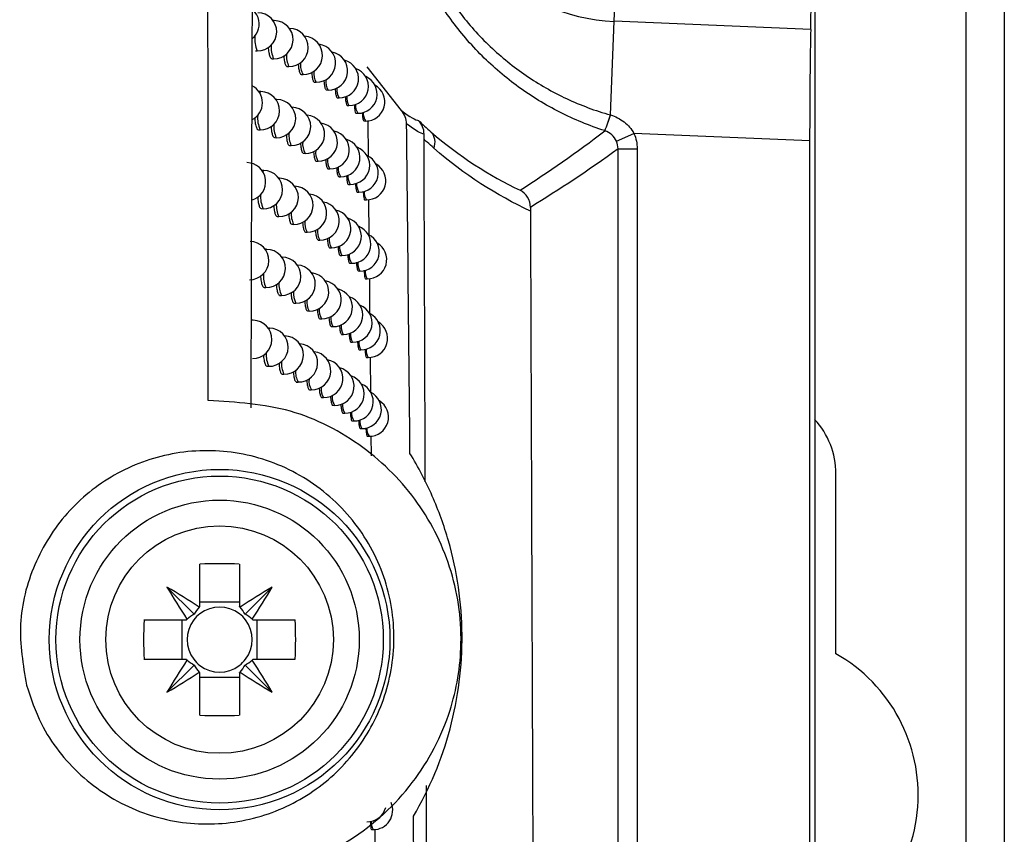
# Model space of a CAD drawing. Header units: millimetres. Extents: x -203 to 471, y -207 to 525.
# Tile 62 of 106: x 255 to 268, y 80 to 91. Entities that reach past the tile are written whole.
import ezdxf

# ---------------------------------------------------------------- set-up
doc = ezdxf.new("R2010")
doc.units = ezdxf.units.MM

msp = doc.modelspace()

# ---------------------------------------------------------------- linework, layer by layer
at = {"color": 7, "linetype": 'Continuous', "lineweight": 25}
for p, q in [((267.147, 68.091), (267.147, 248.091)), ((267.647, 248.091), (267.647, 68.091)), ((265.169, 102.472), (265.169, 68.069)), ((262.55, 90.709), (262.567, 91.124)), ((258.106, 90.719), (258.09, 90.72)), ((258.306, 90.617), (258.304, 90.617)), ((262.499, 89.484), (262.55, 90.709)), ((265.117, 90.603), (262.55, 90.709)), ((257.859, 90.323), (257.883, 90.322)), ((258.073, 90.22), (258.097, 90.219)), ((258.272, 90.117), (258.297, 90.117)), ((259.767, 89.543), (259.32, 90.112)), ((258.458, 90.015), (258.482, 90.014)), ((258.629, 89.913), (258.653, 89.912)), ((257.931, 89.79), (257.905, 89.79)), ((258.786, 89.811), (258.81, 89.81)), ((258.929, 89.709), (258.953, 89.709)), ((258.141, 89.687), (258.128, 89.687)), ((259.058, 89.608), (259.082, 89.607)), ((259.174, 89.507), (259.197, 89.506)), ((259.275, 89.406), (259.298, 89.405)), ((259.327, 89.41), (259.332, 88.94)), ((257.898, 89.291), (257.922, 89.29)), ((258.108, 89.188), (258.132, 89.187)), ((262.578, 89.141), (262.807, 89.242)), ((265.104, 89.147), (262.807, 89.242)), ((258.304, 89.085), (258.328, 89.085)), ((265.104, 68.135), (265.104, 89.147)), ((258.486, 88.983), (258.51, 88.982)), ((262.599, 70.64), (262.599, 89.04)), ((262.599, 89.04), (262.849, 89.04)), ((262.849, 89.04), (262.849, 70.39)), ((258.654, 88.881), (258.678, 88.88)), ((257.969, 88.758), (257.946, 88.759)), ((258.808, 88.779), (258.832, 88.779)), ((258.948, 88.677), (258.972, 88.677)), ((258.175, 88.656), (258.166, 88.656)), ((259.075, 88.576), (259.098, 88.576)), ((259.188, 88.475), (259.211, 88.475)), ((259.287, 88.374), (259.31, 88.374)), ((259.338, 88.379), (259.343, 87.911)), ((257.936, 88.259), (257.96, 88.258)), ((258.142, 88.156), (258.166, 88.156)), ((258.334, 88.054), (258.358, 88.053)), ((258.513, 87.951), (258.537, 87.951)), ((258.678, 87.849), (258.702, 87.849)), ((258.006, 87.727), (257.987, 87.728)), ((258.829, 87.748), (258.853, 87.747)), ((258.967, 87.646), (258.99, 87.646)), ((258.209, 87.625), (258.204, 87.625)), ((259.091, 87.545), (259.114, 87.544)), ((259.201, 87.444), (259.225, 87.443)), ((259.298, 87.343), (259.321, 87.343)), ((259.349, 87.347), (259.353, 86.882)), ((257.973, 87.228), (257.997, 87.227)), ((258.175, 87.125), (258.2, 87.125)), ((258.364, 87.023), (258.389, 87.022)), ((258.54, 86.921), (258.564, 86.92)), ((257.83, 86.8), (257.805, 86.8)), ((258.701, 86.819), (258.726, 86.818)), ((258.043, 86.697), (258.028, 86.697)), ((258.85, 86.717), (258.874, 86.716)), ((258.985, 86.615), (259.009, 86.615)), ((258.242, 86.594), (258.24, 86.594)), ((259.107, 86.514), (259.13, 86.514)), ((259.215, 86.413), (259.238, 86.413)), ((259.31, 86.312), (259.333, 86.312)), ((259.359, 86.316), (259.364, 85.853)), ((258.01, 86.197), (258.034, 86.197)), ((258.208, 86.095), (258.233, 86.094)), ((258.394, 85.992), (258.418, 85.992)), ((258.566, 85.89), (258.59, 85.89)), ((258.725, 85.788), (258.749, 85.788)), ((258.871, 85.687), (258.894, 85.686)), ((259.003, 85.585), (259.027, 85.585)), ((259.122, 85.484), (259.146, 85.484)), ((259.228, 85.383), (259.252, 85.383)), ((259.321, 85.282), (259.344, 85.282)), ((259.37, 85.286), (259.372, 85.025)), ((265.447, 82.439), (265.447, 84.791)), ((257.135, 83.056), (257.135, 83.611)), ((257.65, 83.611), (257.65, 83.056)), ((257.06, 82.955), (256.704, 83.311)), ((257.724, 82.955), (258.08, 83.311)), ((257.65, 83.114), (257.135, 83.114)), ((256.403, 82.88), (256.958, 82.88)), ((256.9, 82.88), (256.9, 82.365)), ((257.826, 82.88), (258.381, 82.88)), ((257.884, 82.365), (257.884, 82.88)), ((256.958, 82.365), (256.403, 82.365)), ((258.381, 82.365), (257.826, 82.365)), ((257.06, 82.29), (256.704, 81.935)), ((257.724, 82.29), (258.08, 81.935)), ((257.135, 81.634), (257.135, 82.189)), ((257.135, 82.131), (257.65, 82.131)), ((257.65, 82.189), (257.65, 81.634)), ((259.377, 80.14), (259.399, 80.139)), ((259.42, 80.142), (259.424, 79.694))]:
    msp.add_line(p, q, dxfattribs=at)
at = {"color": 7, "linetype": 'Continuous', "lineweight": 25, "flags": 128}
for points in [[(258.096, 90.71), (258.106, 90.719), (258.106, 90.719)], [(258.304, 90.616), (258.306, 90.617), (258.306, 90.617)], [(257.917, 89.772), (257.931, 89.79), (257.931, 89.79)], [(258.133, 89.681), (258.141, 89.687), (258.141, 89.687)], [(257.956, 88.744), (257.969, 88.758), (257.969, 88.758)], [(258.169, 88.652), (258.175, 88.656), (258.175, 88.656)], [(257.995, 87.716), (258.006, 87.727), (258.006, 87.727)], [(258.205, 87.623), (258.208, 87.625), (258.209, 87.625)], [(258.033, 86.689), (258.043, 86.697), (258.043, 86.697)], [(258.24, 86.594), (258.242, 86.594), (258.242, 86.594)]]:
    msp.add_lwpolyline(points, dxfattribs=at)
at = {"color": 7, "linetype": 'Continuous', "lineweight": 25}
for radius in [2.226, 2.139, 1.825, 1.487]:
    msp.add_circle((257.392, 82.623), radius, dxfattribs=at)
for centre, radius, start, end in [((262.647, 93.091), 2.385, 92.3498, 267.6502), ((257.659, 90.675), 0.25, 309.848, 88.9784), ((257.888, 90.572), 0.25, 268.9784, 88.9784), ((258.102, 90.469), 0.25, 268.9784, 88.9784), ((258.301, 90.367), 0.25, 268.9784, 88.9784), ((258.232, 90.48), 0.382, 174.768, 204.324), ((258.486, 90.264), 0.25, 268.9784, 86.1335), ((258.426, 90.37), 0.361, 175.8802, 204.6457), ((258.658, 90.162), 0.25, 268.9784, 82.6648), ((258.608, 90.262), 0.343, 176.8976, 204.9612), ((258.815, 90.06), 0.25, 268.9784, 79.0095), ((258.691, 90.136), 0.242, 172.8311, 210.2781), ((258.958, 89.959), 0.25, 268.9784, 75.1266), ((259.086, 89.857), 0.25, 268.9784, 70.9682), ((258.852, 90.029), 0.231, 173.7408, 210.5439), ((259.201, 89.756), 0.25, 268.9784, 66.4784), ((257.702, 89.643), 0.25, 296.7523, 62.6035), ((259, 89.923), 0.221, 174.5857, 210.8015), ((259.135, 89.818), 0.212, 175.3658, 211.0482), ((259.302, 89.655), 0.25, 268.9784, 61.5982), ((257.926, 89.54), 0.25, 268.9784, 88.9784), ((259.257, 89.714), 0.204, 176.0787, 211.2811), ((258.136, 89.437), 0.25, 268.9784, 88.9784), ((258.332, 89.335), 0.25, 268.9784, 88.9784), ((259.366, 89.61), 0.198, 176.7202, 211.4965), ((258.264, 89.446), 0.376, 175.0941, 204.4158), ((258.514, 89.232), 0.25, 268.9784, 85.3163), ((259.462, 89.507), 0.193, 177.2847, 211.6907), ((261.01, 89.912), 1.55, 335.8831, 343.9696), ((261.007, 89.912), 1.554, 335.9204, 343.9853), ((258.456, 89.336), 0.356, 176.162, 204.7311), ((258.682, 89.13), 0.25, 268.9784, 81.8586), ((258.635, 89.228), 0.339, 177.1438, 205.0405), ((258.836, 89.029), 0.25, 268.9784, 78.2115), ((260.01, 89.129), 0.197, 336.4971, 42.881), ((258.716, 89.103), 0.239, 173.0554, 210.3425), ((258.976, 88.927), 0.25, 268.9784, 74.3345), ((259.103, 88.826), 0.25, 268.9784, 70.1806), ((258.874, 88.997), 0.228, 173.9368, 210.6028), ((259.215, 88.725), 0.25, 268.9784, 65.6958), ((257.744, 88.611), 0.25, 285.3141, 88.9784), ((259.02, 88.891), 0.219, 174.7555, 210.8545), ((259.152, 88.786), 0.21, 175.511, 211.0951), ((259.314, 88.624), 0.25, 268.9784, 60.8202), ((257.964, 88.508), 0.25, 268.9784, 88.9784), ((259.272, 88.681), 0.203, 176.2005, 211.3216), ((258.171, 88.406), 0.25, 268.9784, 88.9784), ((258.363, 88.303), 0.25, 268.9784, 87.7949), ((259.379, 88.578), 0.197, 176.8196, 211.5305), ((258.297, 88.412), 0.37, 175.4054, 204.5054), ((258.541, 88.201), 0.25, 268.9784, 84.5046), ((259.473, 88.475), 0.192, 177.3631, 211.7181), ((258.485, 88.303), 0.352, 176.4327, 204.8145), ((258.706, 88.099), 0.25, 268.9784, 81.057), ((258.662, 88.195), 0.335, 177.381, 205.118), ((258.857, 87.997), 0.25, 268.9784, 77.4175), ((258.741, 88.071), 0.236, 173.2719, 210.4054), ((258.995, 87.896), 0.25, 268.9784, 73.546), ((259.119, 87.794), 0.25, 268.9784, 69.3962), ((258.896, 87.964), 0.226, 174.1262, 210.6602), ((259.229, 87.693), 0.25, 268.9784, 64.9154), ((257.785, 87.58), 0.25, 268.9784, 88.9784), ((259.039, 87.859), 0.217, 174.9196, 210.9061), ((259.169, 87.754), 0.209, 175.6511, 211.1406), ((259.326, 87.593), 0.25, 268.9784, 60.0457), ((258.002, 87.477), 0.25, 268.9784, 88.9784), ((259.287, 87.65), 0.202, 176.3177, 211.3607), ((258.204, 87.375), 0.25, 268.9784, 88.9784), ((258.393, 87.272), 0.25, 268.9784, 86.9764), ((259.392, 87.546), 0.196, 176.9152, 211.5632), ((258.329, 87.379), 0.365, 175.7033, 204.5929), ((258.568, 87.17), 0.25, 268.9784, 83.6983), ((259.484, 87.443), 0.191, 177.4383, 211.7443), ((258.514, 87.271), 0.347, 176.693, 204.8961), ((258.73, 87.068), 0.25, 268.9784, 80.26), ((258.688, 87.163), 0.331, 177.6097, 205.1938), ((258.878, 86.966), 0.25, 268.9784, 76.6273), ((258.765, 87.039), 0.234, 173.4811, 210.4668), ((259.013, 86.865), 0.25, 268.9784, 72.7608), ((259.135, 86.764), 0.25, 268.9784, 68.6149), ((258.918, 86.932), 0.224, 174.3092, 210.7161), ((259.243, 86.663), 0.25, 268.9784, 63.1362), ((257.826, 86.55), 0.25, 268.9784, 88.9784), ((259.058, 86.827), 0.215, 175.078, 210.9562), ((259.186, 86.722), 0.208, 175.7862, 211.1847), ((259.337, 86.562), 0.25, 268.9784, 59.2749), ((258.038, 86.447), 0.25, 268.9784, 88.9784), ((259.302, 86.618), 0.201, 176.4306, 211.3986), ((258.237, 86.344), 0.25, 268.9784, 88.9784), ((258.423, 86.242), 0.25, 268.9784, 86.1639), ((259.404, 86.515), 0.195, 177.007, 211.5947), ((258.361, 86.347), 0.36, 175.989, 204.6785), ((258.595, 86.14), 0.25, 268.9784, 82.8969), ((259.495, 86.412), 0.19, 177.5102, 211.7695), ((258.543, 86.239), 0.343, 176.9436, 204.9759), ((258.753, 86.038), 0.25, 268.9784, 79.4672), ((258.627, 86.114), 0.242, 172.8226, 210.2757), ((258.899, 85.936), 0.25, 268.9784, 75.8409), ((258.79, 86.007), 0.231, 173.6833, 210.5268), ((259.031, 85.835), 0.25, 268.9784, 71.979), ((259.15, 85.733), 0.25, 268.9784, 67.8369), ((258.94, 85.901), 0.222, 174.4859, 210.7706), ((259.256, 85.633), 0.25, 268.9784, 63.9376), ((259.077, 85.796), 0.214, 175.2309, 211.005), ((259.203, 85.692), 0.206, 175.9164, 211.2275), ((259.349, 85.532), 0.25, 268.9784, 58.5078), ((259.316, 85.588), 0.2, 176.5393, 211.4352), ((259.417, 85.484), 0.194, 177.0952, 211.6251), ((264.397, 84.791), 1.05, 0, 42.6872), ((259.506, 85.382), 0.19, 177.5791, 211.7937), ((257.392, 76.742), 6.874, 87.8532, 92.1468), ((267.488, 89.716), 12.543, 210.7111, 212.9683), ((250.298, 72.526), 12.543, 57.0317, 59.2889), ((264.486, 72.526), 12.543, 120.7111, 122.9683), ((247.296, 89.716), 12.543, 327.0317, 329.2889), ((257.392, 82.623), 0.504, 120.6959, 122.1131), ((257.392, 82.623), 0.426, 52.7589, 127.2411), ((257.392, 82.623), 0.504, 57.8869, 59.3041), ((263.273, 82.623), 6.874, 177.8532, 182.1468), ((257.392, 82.623), 0.504, 147.8869, 149.3041), ((257.392, 82.623), 0.426, 142.7589, 217.2411), ((257.392, 82.623), 0.426, 127.2411, 142.7589), ((257.392, 82.623), 0.426, 37.2411, 52.7589), ((257.392, 82.623), 0.426, 322.7589, 37.2411), ((257.392, 82.623), 0.504, 30.6959, 32.1131), ((251.512, 82.623), 6.874, 357.8532, 2.1468), ((257.392, 82.623), 0.504, 210.6959, 212.1131), ((257.392, 82.623), 0.425, 217.2411, 232.7589), ((257.392, 82.623), 0.425, 307.2411, 322.7589), ((257.392, 82.623), 0.504, 327.8869, 329.3041), ((264.397, 80.591), 2.125, 291.2974, 60.3884), ((267.488, 75.529), 12.543, 147.0317, 149.2889), ((257.392, 82.623), 0.425, 232.7589, 307.2411), ((247.296, 75.529), 12.543, 30.7111, 32.9683), ((250.298, 92.719), 12.543, 300.7111, 302.9683), ((257.392, 82.623), 0.504, 237.8869, 239.3041), ((257.392, 82.623), 0.504, 300.6959, 302.1131), ((264.486, 92.719), 12.543, 237.0317, 239.2889), ((257.392, 88.503), 6.874, 267.8532, 272.1468), ((259.404, 80.389), 0.25, 268.9784, 24.1101), ((259.321, 80.49), 0.25, 268.9784, 345.2901), ((259.558, 80.238), 0.187, 177.8805, 211.9003)]:
    msp.add_arc(centre, radius, start, end, dxfattribs=at)
for centre, major_axis, ratio, start_param, end_param in [((265.113, 91.019), (0, 0.5), 0.01744, 3.729908, 4.711673), ((265.134, 89.146), (0, 1.751), 0.01744, 0.588315, 1.57008), ((257.477, 82.744), (0.28, 0.402), 0.953027, 1.471745, 1.706348), ((257.307, 82.744), (-0.28, 0.402), 0.953027, 4.576838, 4.811441), ((257.271, 82.538), (0.402, 0.28), 0.953027, 1.435245, 1.669848), ((257.514, 82.538), (0.402, -0.28), 0.953027, 1.471745, 1.706348), ((257.271, 82.708), (0.402, -0.28), 0.953027, 4.613337, 4.84794), ((257.477, 82.501), (-0.28, 0.402), 0.953027, 1.435245, 1.669848), ((257.307, 82.501), (0.28, 0.402), 0.953027, 4.613337, 4.84794), ((257.514, 82.708), (0.402, 0.28), 0.953027, 4.576838, 4.811441)]:
    msp.add_ellipse(centre, major_axis=major_axis, ratio=ratio, start_param=start_param, end_param=end_param, dxfattribs=at)
for points, knots in [([(257.244, 85.749), (257.244, 86.273), (257.236, 94.429), (257.224, 110.227), (257.216, 126.511), (257.212, 135.156), (257.212, 136.159)], [0, 0, 0, 0, 0.0311838, 0.4856768, 0.9403236, 1, 1, 1, 1]), ([(258.196, 134.812), (258.122, 129.349), (257.972, 118.424), (257.85, 102.033), (257.816, 91.115), (257.799, 85.656)], [0, 0, 0, 0, 0.3333331, 0.6666894, 1, 1, 1, 1]), ([(262.424, 89.279), (262.222, 89.344), (262.027, 89.424), (261.649, 89.616), (261.469, 89.726), (261.131, 89.972), (260.972, 90.108), (260.748, 90.331), (260.676, 90.409), (260.54, 90.569), (260.475, 90.651), (260.29, 90.905), (260.181, 91.083), (259.99, 91.457), (259.909, 91.654), (259.78, 92.053), (259.731, 92.256), (259.665, 92.672), (259.649, 92.885), (259.649, 93.305), (259.666, 93.514), (259.731, 93.929), (259.781, 94.136), (259.912, 94.536), (259.992, 94.729), (260.135, 95.008), (260.186, 95.099), (260.296, 95.279), (260.355, 95.367), (260.541, 95.622), (260.677, 95.781), (260.973, 96.076), (261.133, 96.213), (261.647, 96.585), (262.02, 96.774), (262.424, 96.904)], [0, 0, 0, 0, 0.0625, 0.0625, 0.125, 0.125, 0.1875, 0.1875, 0.21875, 0.21875, 0.25, 0.25, 0.3125, 0.3125, 0.375, 0.375, 0.4375, 0.4375, 0.5, 0.5, 0.5625, 0.5625, 0.625, 0.625, 0.6875, 0.6875, 0.71875, 0.71875, 0.75, 0.75, 0.8125, 0.8125, 0.875, 0.875, 1, 1, 1, 1]), ([(262.499, 96.699), (262.106, 96.587), (261.74, 96.416), (261.235, 96.071), (261.077, 95.943), (260.785, 95.666), (260.65, 95.516), (260.466, 95.274), (260.407, 95.19), (260.298, 95.019), (260.247, 94.932), (260.105, 94.665), (260.025, 94.481), (259.895, 94.097), (259.845, 93.897), (259.779, 93.498), (259.763, 93.298), (259.762, 92.893), (259.779, 92.687), (259.845, 92.287), (259.893, 92.092), (259.99, 91.805), (260.026, 91.711), (260.107, 91.524), (260.151, 91.431), (260.293, 91.163), (260.402, 90.993), (260.585, 90.752), (260.649, 90.675), (260.784, 90.523), (260.855, 90.45), (261.076, 90.24), (261.233, 90.113), (261.565, 89.886), (261.742, 89.785), (262.112, 89.611), (262.302, 89.54), (262.499, 89.484)], [0, 0, 0, 0, 0.125, 0.125, 0.1875, 0.1875, 0.25, 0.25, 0.28125, 0.28125, 0.3125, 0.3125, 0.375, 0.375, 0.4375, 0.4375, 0.5, 0.5, 0.5625, 0.5625, 0.625, 0.625, 0.65625, 0.65625, 0.6875, 0.6875, 0.75, 0.75, 0.78125, 0.78125, 0.8125, 0.8125, 0.875, 0.875, 0.9375, 0.9375, 1, 1, 1, 1]), ([(258.028, 90.371), (258.028, 90.359), (258.031, 90.32), (258.041, 90.27), (258.056, 90.228), (258.067, 90.223), (258.073, 90.22)], [0, 0, 0, 0, 0.134658, 0.425922, 0.717771, 1, 1, 1, 1]), ([(258.231, 90.261), (258.232, 90.251), (258.234, 90.215), (258.243, 90.168), (258.256, 90.125), (258.267, 90.12), (258.272, 90.118)], [0, 0, 0, 0, 0.110034, 0.410008, 0.710354, 1, 1, 1, 1]), ([(258.42, 90.151), (258.42, 90.144), (258.422, 90.111), (258.43, 90.065), (258.443, 90.023), (258.453, 90.018), (258.458, 90.015)], [0, 0, 0, 0, 0.083791, 0.392936, 0.702284, 1, 1, 1, 1]), ([(258.595, 90.042), (258.595, 90.037), (258.597, 90.006), (258.604, 89.963), (258.615, 89.92), (258.625, 89.916), (258.629, 89.913)], [0, 0, 0, 0, 0.055778, 0.374595, 0.693494, 1, 1, 1, 1]), ([(258.755, 89.932), (258.755, 89.93), (258.757, 89.902), (258.763, 89.861), (258.774, 89.818), (258.782, 89.814), (258.786, 89.811)], [0, 0, 0, 0, 0.025822, 0.35486, 0.68391, 1, 1, 1, 1]), ([(258.901, 89.828), (258.901, 89.827), (258.903, 89.8), (258.908, 89.76), (258.918, 89.717), (258.926, 89.712), (258.929, 89.71)], [0, 0, 0, 0, 0.015484, 0.347996, 0.680505, 1, 1, 1, 1]), ([(259.034, 89.724), (259.034, 89.724), (259.035, 89.698), (259.04, 89.658), (259.048, 89.615), (259.055, 89.611), (259.058, 89.608)], [0, 0, 0, 0, 0.005109, 0.340979, 0.676888, 1, 1, 1, 1]), ([(259.152, 89.621), (259.153, 89.599), (259.157, 89.555), (259.165, 89.515), (259.171, 89.51), (259.174, 89.507)], [0, 0, 0, 0, 0.332778, 0.672545, 1, 1, 1, 1]), ([(257.85, 89.447), (257.851, 89.433), (257.853, 89.393), (257.864, 89.341), (257.88, 89.299), (257.892, 89.293), (257.898, 89.291)], [0, 0, 0, 0, 0.151343, 0.436637, 0.722699, 1, 1, 1, 1]), ([(259.256, 89.517), (259.257, 89.497), (259.26, 89.454), (259.267, 89.414), (259.272, 89.409), (259.275, 89.406)], [0, 0, 0, 0, 0.32335, 0.667441, 1, 1, 1, 1]), ([(262.501, 89.484), (262.565, 89.465), (262.626, 89.435), (262.731, 89.353), (262.776, 89.302), (262.807, 89.242)], [0, 0, 0, 0, 0.5, 0.5, 1, 1, 1, 1]), ([(258.063, 89.337), (258.064, 89.326), (258.067, 89.288), (258.076, 89.238), (258.091, 89.196), (258.102, 89.191), (258.108, 89.188)], [0, 0, 0, 0, 0.128138, 0.421714, 0.715815, 1, 1, 1, 1]), ([(259.992, 89.412), (260.018, 89.387), (260.045, 89.362), (260.071, 89.338), (260.099, 89.313), (260.127, 89.288), (260.154, 89.263)], [0, 0, 0, 0, 0.0003480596, 0.0003480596, 0.0003480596, 0.0007104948, 0.0007104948, 0.0007104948, 0.0007104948]), ([(260.064, 89.234), (260.064, 89.268), (260.058, 89.3), (260.033, 89.361), (260.014, 89.389), (259.992, 89.412)], [0, 0, 0, 0, 0.5, 0.5, 1, 1, 1, 1]), ([(258.263, 89.227), (258.264, 89.218), (258.266, 89.183), (258.274, 89.136), (258.288, 89.093), (258.298, 89.088), (258.304, 89.086)], [0, 0, 0, 0, 0.103458, 0.405738, 0.708341, 1, 1, 1, 1]), ([(258.449, 89.117), (258.449, 89.111), (258.451, 89.078), (258.459, 89.033), (258.471, 88.991), (258.481, 88.986), (258.486, 88.983)], [0, 0, 0, 0, 0.077172, 0.38861, 0.700218, 1, 1, 1, 1]), ([(260.08, 84.687), (260.075, 86.173), (260.069, 87.665), (260.064, 89.159), (260.064, 89.166)], [0, 0, 0, 0, 0.995299, 1, 1, 1, 1]), ([(260.191, 89.051), (260.162, 89.076), (260.132, 89.102), (260.103, 89.129), (260.09, 89.141), (260.077, 89.153), (260.064, 89.166)], [0, 0, 0, 0, 0.0003692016, 0.0003692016, 0.0003692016, 0.000538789, 0.000538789, 0.000538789, 0.000538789]), ([(258.62, 89.008), (258.62, 89.004), (258.622, 88.974), (258.629, 88.931), (258.64, 88.888), (258.649, 88.884), (258.654, 88.881)], [0, 0, 0, 0, 0.049129, 0.370224, 0.69138, 1, 1, 1, 1]), ([(258.777, 88.9), (258.778, 88.898), (258.779, 88.87), (258.785, 88.83), (258.795, 88.787), (258.804, 88.782), (258.808, 88.78)], [0, 0, 0, 0, 0.023448, 0.353294, 0.683145, 1, 1, 1, 1]), ([(258.921, 88.796), (258.921, 88.795), (258.922, 88.768), (258.928, 88.728), (258.937, 88.685), (258.944, 88.68), (258.948, 88.678)], [0, 0, 0, 0, 0.013447, 0.346629, 0.679813, 1, 1, 1, 1]), ([(259.05, 88.692), (259.05, 88.692), (259.051, 88.666), (259.056, 88.627), (259.065, 88.584), (259.071, 88.579), (259.075, 88.577)], [0, 0, 0, 0, 0.003173, 0.339658, 0.676196, 1, 1, 1, 1]), ([(259.166, 88.589), (259.168, 88.567), (259.171, 88.524), (259.179, 88.483), (259.185, 88.478), (259.188, 88.476)], [0, 0, 0, 0, 0.331224, 0.671718, 1, 1, 1, 1]), ([(257.889, 88.414), (257.89, 88.4), (257.892, 88.36), (257.903, 88.309), (257.918, 88.267), (257.93, 88.262), (257.936, 88.259)], [0, 0, 0, 0, 0.14489, 0.432493, 0.720792, 1, 1, 1, 1]), ([(259.268, 88.485), (259.27, 88.465), (259.272, 88.422), (259.279, 88.382), (259.284, 88.377), (259.287, 88.375)], [0, 0, 0, 0, 0.321865, 0.666632, 1, 1, 1, 1]), ([(261.454, 88.276), (261.454, 88.324), (261.441, 88.37), (261.393, 88.447), (261.358, 88.48), (261.318, 88.5)], [0, 0, 0, 0, 0.5, 0.5, 1, 1, 1, 1]), ([(258.099, 88.303), (258.099, 88.293), (258.102, 88.255), (258.111, 88.207), (258.125, 88.164), (258.136, 88.159), (258.142, 88.157)], [0, 0, 0, 0, 0.121622, 0.417502, 0.71385, 1, 1, 1, 1]), ([(258.295, 88.194), (258.295, 88.185), (258.297, 88.151), (258.306, 88.104), (258.319, 88.061), (258.329, 88.057), (258.334, 88.054)], [0, 0, 0, 0, 0.096891, 0.401465, 0.706322, 1, 1, 1, 1]), ([(261.454, 88.228), (261.456, 87.676), (261.46, 86.573), (261.466, 84.918), (261.472, 83.265), (261.478, 81.613), (261.485, 79.962), (261.491, 78.311), (261.498, 76.662), (261.504, 75.014), (261.511, 73.367), (261.515, 72.27), (261.518, 71.721)], [0, 0, 0, 0, 0.100005, 0.200007, 0.300006, 0.400004, 0.5, 0.599997, 0.699995, 0.799994, 0.899995, 1, 1, 1, 1]), ([(258.477, 88.084), (258.477, 88.078), (258.479, 88.046), (258.486, 88.002), (258.499, 87.959), (258.508, 87.954), (258.513, 87.952)], [0, 0, 0, 0, 0.070565, 0.384286, 0.698148, 1, 1, 1, 1]), ([(258.645, 87.975), (258.645, 87.971), (258.647, 87.942), (258.653, 87.9), (258.665, 87.857), (258.673, 87.852), (258.678, 87.85)], [0, 0, 0, 0, 0.042498, 0.365859, 0.689264, 1, 1, 1, 1]), ([(258.799, 87.868), (258.799, 87.866), (258.801, 87.839), (258.807, 87.798), (258.817, 87.755), (258.825, 87.751), (258.829, 87.748)], [0, 0, 0, 0, 0.021345, 0.351903, 0.68246, 1, 1, 1, 1]), ([(258.94, 87.764), (258.94, 87.763), (258.941, 87.736), (258.947, 87.697), (258.956, 87.654), (258.963, 87.649), (258.967, 87.647)], [0, 0, 0, 0, 0.011436, 0.345276, 0.679123, 1, 1, 1, 1]), ([(259.067, 87.66), (259.067, 87.66), (259.068, 87.634), (259.073, 87.596), (259.081, 87.552), (259.088, 87.548), (259.091, 87.545)], [0, 0, 0, 0, 0.001262, 0.33835, 0.675507, 1, 1, 1, 1]), ([(259.18, 87.557), (259.182, 87.536), (259.185, 87.492), (259.193, 87.452), (259.198, 87.447), (259.201, 87.444)], [0, 0, 0, 0, 0.329686, 0.670898, 1, 1, 1, 1]), ([(257.927, 87.38), (257.928, 87.368), (257.93, 87.329), (257.941, 87.278), (257.956, 87.236), (257.967, 87.231), (257.973, 87.228)], [0, 0, 0, 0, 0.138438, 0.428342, 0.718874, 1, 1, 1, 1]), ([(259.28, 87.454), (259.282, 87.433), (259.284, 87.391), (259.291, 87.351), (259.296, 87.346), (259.298, 87.343)], [0, 0, 0, 0, 0.320397, 0.665829, 1, 1, 1, 1]), ([(258.133, 87.27), (258.134, 87.26), (258.136, 87.224), (258.145, 87.176), (258.159, 87.133), (258.17, 87.128), (258.175, 87.126)], [0, 0, 0, 0, 0.115112, 0.413287, 0.711877, 1, 1, 1, 1]), ([(258.326, 87.161), (258.326, 87.153), (258.328, 87.119), (258.336, 87.073), (258.349, 87.03), (258.359, 87.026), (258.364, 87.023)], [0, 0, 0, 0, 0.090333, 0.397193, 0.704295, 1, 1, 1, 1]), ([(258.504, 87.051), (258.505, 87.046), (258.506, 87.015), (258.514, 86.971), (258.526, 86.928), (258.535, 86.923), (258.54, 86.921)], [0, 0, 0, 0, 0.063971, 0.379965, 0.696072, 1, 1, 1, 1]), ([(258.669, 86.942), (258.67, 86.939), (258.671, 86.911), (258.678, 86.869), (258.689, 86.826), (258.697, 86.821), (258.702, 86.819)], [0, 0, 0, 0, 0.035884, 0.3615, 0.687145, 1, 1, 1, 1]), ([(258.821, 86.837), (258.821, 86.835), (258.822, 86.808), (258.828, 86.767), (258.838, 86.724), (258.846, 86.72), (258.85, 86.717)], [0, 0, 0, 0, 0.019267, 0.350523, 0.681776, 1, 1, 1, 1]), ([(258.959, 86.733), (258.959, 86.732), (258.96, 86.705), (258.965, 86.666), (258.974, 86.623), (258.981, 86.618), (258.985, 86.616)], [0, 0, 0, 0, 0.00945, 0.343935, 0.678436, 1, 1, 1, 1]), ([(259.083, 86.629), (259.085, 86.607), (259.089, 86.563), (259.097, 86.522), (259.103, 86.517), (259.107, 86.515)], [0, 0, 0, 0, 0.336961, 0.674775, 1, 1, 1, 1]), ([(259.194, 86.526), (259.196, 86.505), (259.199, 86.462), (259.206, 86.421), (259.212, 86.416), (259.215, 86.414)], [0, 0, 0, 0, 0.328164, 0.670082, 1, 1, 1, 1]), ([(257.965, 86.348), (257.966, 86.336), (257.968, 86.298), (257.978, 86.248), (257.993, 86.205), (258.004, 86.2), (258.01, 86.198)], [0, 0, 0, 0, 0.13199, 0.424186, 0.716947, 1, 1, 1, 1]), ([(259.292, 86.423), (259.294, 86.402), (259.296, 86.36), (259.303, 86.32), (259.307, 86.315), (259.31, 86.313)], [0, 0, 0, 0, 0.3189454, 0.6650329, 1, 1, 1, 1]), ([(258.167, 86.238), (258.168, 86.229), (258.17, 86.193), (258.179, 86.145), (258.193, 86.102), (258.203, 86.098), (258.209, 86.095)], [0, 0, 0, 0, 0.108609, 0.40907, 0.709896, 1, 1, 1, 1]), ([(258.356, 86.129), (258.356, 86.121), (258.358, 86.088), (258.366, 86.043), (258.379, 86), (258.389, 85.995), (258.394, 85.993)], [0, 0, 0, 0, 0.083785, 0.392921, 0.702263, 1, 1, 1, 1]), ([(258.532, 86.019), (258.532, 86.015), (258.533, 85.984), (258.541, 85.941), (258.552, 85.898), (258.562, 85.893), (258.566, 85.891)], [0, 0, 0, 0, 0.057392, 0.375648, 0.693993, 1, 1, 1, 1]), ([(258.694, 85.91), (258.694, 85.908), (258.695, 85.88), (258.702, 85.839), (258.712, 85.796), (258.721, 85.791), (258.725, 85.789)], [0, 0, 0, 0, 0.02929, 0.357148, 0.685024, 1, 1, 1, 1]), ([(256.923, 79.535), (257.281, 79.52), (258.013, 79.489), (259.062, 79.91), (259.907, 80.644), (260.412, 81.562), (260.596, 82.55), (260.47, 83.529), (260.017, 84.452), (259.284, 85.187), (258.327, 85.685), (257.608, 85.728), (257.244, 85.749)], [0, 0, 0, 0, 0.103454, 0.212009, 0.31794, 0.418916, 0.502875, 0.598166, 0.69336, 0.791583, 0.894588, 1, 1, 1, 1]), ([(258.842, 85.806), (258.842, 85.804), (258.843, 85.777), (258.849, 85.737), (258.859, 85.694), (258.867, 85.689), (258.871, 85.687)], [0, 0, 0, 0, 0.017214, 0.349156, 0.681094, 1, 1, 1, 1]), ([(258.977, 85.702), (258.977, 85.701), (258.978, 85.675), (258.984, 85.636), (258.992, 85.593), (259, 85.588), (259.003, 85.586)], [0, 0, 0, 0, 0.00749, 0.342608, 0.677751, 1, 1, 1, 1]), ([(259.099, 85.599), (259.101, 85.577), (259.105, 85.533), (259.113, 85.492), (259.119, 85.487), (259.122, 85.484)], [0, 0, 0, 0, 0.335394, 0.673953, 1, 1, 1, 1]), ([(259.208, 85.495), (259.21, 85.474), (259.213, 85.431), (259.22, 85.391), (259.226, 85.386), (259.228, 85.383)], [0, 0, 0, 0, 0.326658, 0.669272, 1, 1, 1, 1]), ([(259.304, 85.392), (259.305, 85.372), (259.308, 85.33), (259.314, 85.29), (259.319, 85.285), (259.321, 85.283)], [0, 0, 0, 0, 0.31751, 0.664243, 1, 1, 1, 1]), ([(254.867, 82.029), (254.823, 82.294), (254.735, 82.824), (254.939, 83.62), (255.369, 84.305), (256.001, 84.816), (256.772, 85.098), (257.609, 85.112), (258.418, 84.84), (259.093, 84.303), (259.543, 83.57), (259.715, 82.743), (259.607, 81.925), (259.245, 81.199), (258.672, 80.629), (257.938, 80.269), (257.109, 80.167), (256.277, 80.351), (255.553, 80.812), (255.075, 81.414), (254.925, 81.857), (254.867, 82.029)], [0, 0, 0, 0, 0.0515944, 0.1032057, 0.1544791, 0.2062654, 0.2593578, 0.3140948, 0.3701482, 0.4265151, 0.4819064, 0.5354665, 0.5872963, 0.6383317, 0.6897827, 0.7425968, 0.7971223, 0.8529835, 0.9092233, 0.9647257, 1, 1, 1, 1]), ([(259.925, 80.313), (260.137, 80.674), (260.297, 81.056), (260.458, 81.659), (260.498, 81.865), (260.55, 82.275), (260.563, 82.481), (260.559, 82.894), (260.543, 83.102), (260.483, 83.515), (260.439, 83.717), (260.326, 84.115), (260.255, 84.31), (260.087, 84.692), (259.989, 84.879), (259.88, 85.058)], [0, 0, 0, 0, 0.25, 0.25, 0.375, 0.375, 0.5, 0.5, 0.625, 0.625, 0.75, 0.75, 0.875, 0.875, 1, 1, 1, 1]), ([(260.132, 71.757), (260.126, 73.248), (260.119, 74.74), (260.107, 77.727), (260.101, 79.222), (260.095, 80.717)], [0, 0, 0, 0, 0.5, 0.5, 1, 1, 1, 1]), ([(260.002, 71.815), (260.001, 71.991), (259.999, 72.168), (259.996, 72.521), (259.991, 73.052), (259.986, 73.582), (259.977, 74.643), (259.958, 76.766), (259.939, 78.893), (259.925, 80.313)], [0, 0, 0, 0, 0.0625, 0.0625, 0.125, 0.25, 0.25, 0.5, 1, 1, 1, 1]), ([(259.361, 80.248), (259.362, 80.228), (259.365, 80.187), (259.37, 80.148), (259.374, 80.143), (259.377, 80.14)], [0, 0, 0, 0, 0.310582, 0.660392, 1, 1, 1, 1])]:
    msp.add_open_spline(points, degree=3, knots=knots, dxfattribs=at)
for points in [[(259.836, 89.368), (259.836, 89.432), (259.811, 89.495), (259.767, 89.543)], [(259.767, 89.543), (259.879, 89.455), (259.955, 89.415), (259.992, 89.412)], [(262.499, 89.484), (262.5, 89.484), (262.5, 89.484), (262.501, 89.484)], [(259.88, 85.058), (259.866, 86.493), (259.851, 87.93), (259.836, 89.368)], [(260.064, 89.234), (260.026, 89.238), (259.949, 89.28), (259.836, 89.368)], [(260.064, 89.166), (260.064, 89.188), (260.064, 89.211), (260.064, 89.234)], [(260.154, 89.263), (260.523, 88.942), (260.914, 88.692), (261.318, 88.5)], [(261.318, 88.5), (261.69, 88.739), (262.06, 88.995), (262.426, 89.278)], [(262.426, 89.278), (262.425, 89.278), (262.425, 89.279), (262.424, 89.279)], [(262.578, 89.141), (262.549, 89.206), (262.493, 89.256), (262.426, 89.278)], [(262.807, 89.242), (262.835, 89.178), (262.849, 89.11), (262.849, 89.04)], [(261.454, 88.228), (261.014, 88.433), (260.589, 88.702), (260.191, 89.051)], [(262.599, 89.04), (262.599, 89.075), (262.592, 89.109), (262.578, 89.141)], [(262.599, 89.04), (262.217, 88.761), (261.836, 88.511), (261.454, 88.276)], [(261.454, 88.276), (261.454, 88.26), (261.454, 88.244), (261.454, 88.228)]]:
    msp.add_open_spline(points, degree=3, dxfattribs=at)

doc.saveas('drawing.dxf')
